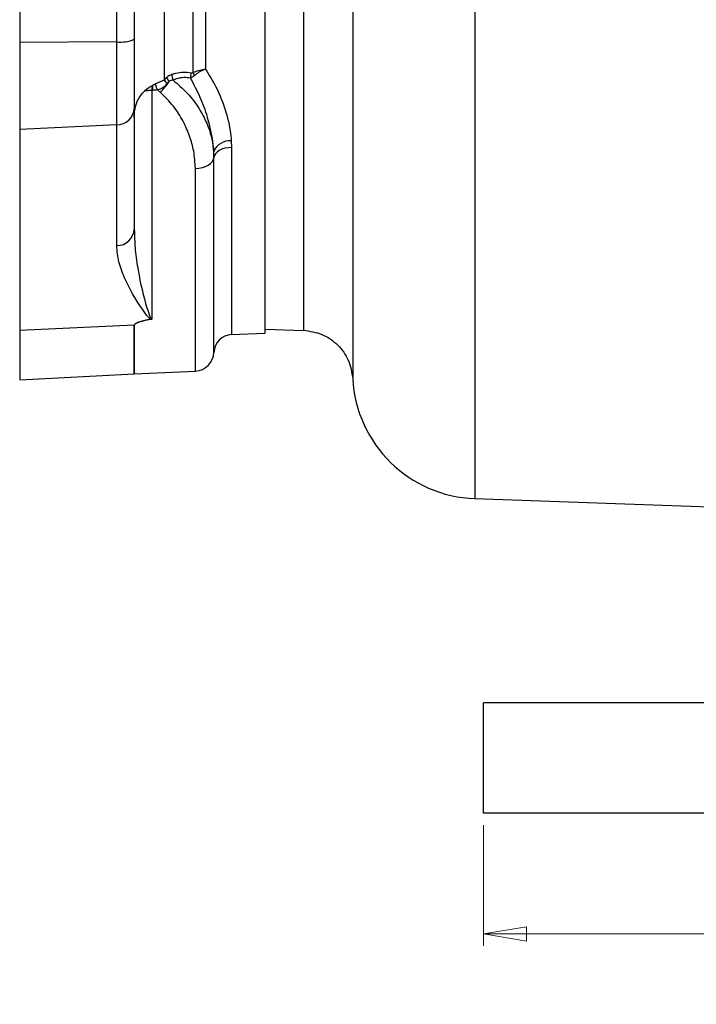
# Model space of a CAD drawing. Header units: inches. Extents: x 0.6 to 16.3, y 0.2 to 11.5.
# Tile 12 of 21: x 8.4 to 10.6, y 4.3 to 7.5. Entities that reach past the tile are written whole.
import ezdxf

# ---------------------------------------------------------------- set-up
doc = ezdxf.new("R2010")
doc.units = ezdxf.units.IN
doc.header["$MEASUREMENT"] = 0
doc.styles.add('SLDTEXTSTYLE0', font='TXT', dxfattribs={"width": 0.75})
doc.dimstyles.new('SLDDIMSTYLE1', dxfattribs={"dimtxt": 0.137795, "dimasz": 0.14, "dimexe": 0, "dimexo": 0.0625, "dimgap": 0.034449, "dimtad": 0, "dimdec": 1, "dimlfac": 1.5, "dimrnd": 1e-09, "dimzin": 4, "dimdsep": 46, "dimtxsty": 'SLDTEXTSTYLE0', "dimblk1": 'CLOSED', "dimblk2": 'CLOSED', "dimsah": 1, "dimcen": 0.09, "dimadec": 0, "dimazin": 1, "dimtfac": 1, "dimtdec": 1, "dimtofl": 0, "dimtmove": 0, "dimatfit": 3, "dimldrblk": 'CLOSED', "dimfxl": 0, "dimfrac": 2, "dimtolj": 1, "dimtzin": 12, "dimarcsym": 0})

# ---------------------------------------------------------------- blocks, each defined once
blk = doc.blocks.new('_Closed')
at = {"color": 0, "linetype": 'ByBlock', "lineweight": -2}
for p, q in [((-1, 0.166667), (0, 0)), ((-1, 0.166667), (-1, -0.166667)), ((0, 0), (-1, -0.166667)), ((0, 0), (-1, 0))]:
    blk.add_line(p, q, dxfattribs=at)
blk = doc.blocks.new('_D_4')
at = {"color": 7, "linetype": 'Continuous', "lineweight": 0}
for p, q in [((9.9539, 4.8974), (9.9539, 4.5037)), ((14.6205, 4.8974), (14.6205, 4.5037)), ((13.5636, 4.7415), (13.5217, 4.7415)), ((13.5217, 4.7415), (13.5217, 4.5228)), ((13.8691, 4.7415), (13.9111, 4.7415)), ((13.9111, 4.7415), (13.9111, 4.5228)), ((9.9539, 4.5431), (13.4008, 4.5431)), ((14.6205, 4.5431), (14.0319, 4.5431)), ((13.5217, 4.5228), (13.5636, 4.5228)), ((13.9111, 4.5228), (13.8691, 4.5228))]:
    blk.add_line(p, q, dxfattribs=at)
at = {"color": 7, "linetype": 'Continuous', "lineweight": 18, "xscale": 0.14, "yscale": 0.14, "rotation": 180.0000000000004}
blk.add_blockref('_Closed', (9.9539, 4.5431, 0.0217), dxfattribs=at)
at = {"color": 7, "linetype": 'Continuous', "lineweight": 18, "xscale": 0.14, "yscale": 0.14}
blk.add_blockref('_Closed', (14.6205, 4.5431, 0.0217), dxfattribs=at)
at = {"color": 7, "linetype": 'Continuous', "lineweight": 18, "char_height": 0.1378, "attachment_point": 1, "style": 'SLDTEXTSTYLE0'}
for s, insert in [('178', (13.5636, 4.7004)), ('7.0', (13.5891, 4.4942))]:
    blk.add_mtext(s, dxfattribs=dict(at, insert=insert))

msp = doc.modelspace()

# ---------------------------------------------------------------- linework, layer by layer
at = {"color": 7, "linetype": 'Continuous', "lineweight": 25}
for p, q in [((9.2419, 6.5018), (9.2419, 9.3507)), ((9.0078, 7.3518), (9.0078, 8.13)), ((8.9128, 8.1224), (8.9128, 7.3269)), ((9.0477, 8.1168), (9.0477, 7.3631)), ((9.2419, 6.5151), (9.2419, 7.9332)), ((8.4419, 7.7796), (8.4419, 7.4494)), ((8.7584, 7.4517), (8.7584, 7.7819)), ((8.8152, 7.7903), (8.8152, 7.4601)), ((8.7584, 7.4517), (8.4419, 7.4494)), ((8.4419, 7.4494), (8.4419, 7.1658)), ((8.7584, 7.1807), (8.7584, 7.4517)), ((8.8152, 7.4601), (8.8152, 7.2346)), ((8.9125, 7.3265), (8.9128, 7.3269)), ((8.9128, 7.3269), (8.9213, 7.3362)), ((8.9286, 7.3222), (8.9225, 7.3166)), ((8.8726, 7.2933), (8.8726, 6.5474)), ((8.876, 7.2933), (8.8726, 7.2933)), ((8.8878, 7.3161), (8.8832, 7.314)), ((8.9005, 7.2869), (8.8908, 7.2954)), ((8.9225, 7.3166), (8.9223, 7.3163)), ((8.8152, 7.2346), (8.8152, 6.8411)), ((8.7584, 7.1807), (8.4419, 7.1658)), ((8.4419, 7.1658), (8.4419, 6.5101)), ((8.7584, 6.7872), (8.7584, 7.1807)), ((9.1318, 7.1286), (9.1325, 7.1075)), ((9.0752, 7.0742), (9.0746, 7.0936)), ((8.8152, 6.8411), (8.8157, 6.8313)), ((8.8149, 6.5277), (8.4419, 6.5101)), ((8.4419, 6.5101), (8.4419, 6.3499)), ((9.1325, 6.4971), (9.2419, 6.5018)), ((9.2419, 6.5151), (9.3672, 6.5107)), ((8.4419, 6.3499), (8.8149, 6.3694)), ((8.8155, 6.3695), (9.0146, 6.3782)), ((9.5278, 6.3537), (9.5278, 6.3537)), ((9.9261, 5.9623), (10.936, 5.9271)), ((9.9539, 4.9368), (9.9539, 5.2968)), ((11.2872, 5.2968), (9.9539, 5.2968)), ((11.2872, 4.9368), (9.9539, 4.9368))]:
    msp.add_line(p, q, dxfattribs=at)
at = {"color": 8, "linetype": 'Continuous', "lineweight": 25}
for p, q in [((9.9261, 7.9332), (9.9261, 5.9623)), ((9.1325, 7.1075), (9.1325, 6.4971)), ((9.0752, 6.4392), (9.0752, 7.0742)), ((9.0146, 6.3782), (9.0146, 7.0391)), ((8.8149, 6.3694), (8.8149, 6.5277)), ((8.8155, 6.5277), (8.8155, 6.3695))]:
    msp.add_line(p, q, dxfattribs=at)
at = {"color": 7, "linetype": 'Continuous', "lineweight": 25, "flags": 128}
for points in [[(9.1325, 7.1075), (9.1214, 7.1066), (9.1109, 7.1045), (9.1011, 7.1014), (9.0925, 7.0973), (9.0854, 7.0923), (9.0801, 7.0867), (9.0766, 7.0806), (9.0752, 7.0742)], [(9.0146, 7.0391), (9.0263, 7.04), (9.0375, 7.0422), (9.0478, 7.0455), (9.0569, 7.0498), (9.0643, 7.0551), (9.07, 7.061), (9.0737, 7.0675), (9.0752, 7.0742)]]:
    msp.add_lwpolyline(points, dxfattribs=at)
at = {"color": 7, "linetype": 'Continuous', "lineweight": 25}
for centre, radius, start, end in [((8.7718, 7.5584), 0.1075, 262.8359, 293.8509), ((9.0277, 7.0302), 0.3179, 111.2461, 117.0659), ((8.7631, 7.425), 0.1948, 314.8591, 328.1648), ((8.9692, 7.3714), 0.0723, 218.3445, 229.589), ((8.9691, 7.37), 0.0708, 217.3991, 228.9008), ((8.9715, 7.3537), 0.0532, 199.2731, 216.2795), ((8.9858, 7.3451), 0.0476, 178.8884, 202.3921), ((9.0413, 7.337), 0.0428, 161.3082, 184.8484), ((9.0533, 7.3596), 0.0462, 189.7269, 203.4223), ((8.9696, 7.1388), 0.1947, 118.2256, 128.4335), ((9.0013, 7.0835), 0.2584, 117.2242, 118.622), ((8.7585, 7.2376), 0.0568, 269.8975, 356.9919), ((9.1263, 7.0733), 0.0556, 84.2948, 158.5639), ((8.7585, 6.8441), 0.0568, 269.8975, 356.9919), ((8.8181, 6.4611), 0.0667, 92.2473, 92.6968), ((8.8485, 6.5788), 0.0379, 304.4466, 306.4502), ((9.1351, 6.4371), 0.06, 92.5, 178.0013), ((9.0119, 6.4414), 0.0633, 272.5, 358.0013), ((8.8181, 6.3095), 0.06, 92.5, 93), ((9.9405, 6.3754), 0.4133, 183.0035, 268)]:
    msp.add_arc(centre, radius, start, end, dxfattribs=at)
at = {"color": 8, "linetype": 'Continuous', "lineweight": 25}
msp.add_arc((9.1879, 7.2949), 0.3153, 177.665, 180.3001, dxfattribs=at)
at = {"color": 7, "linetype": 'Continuous', "lineweight": 25}
msp.add_ellipse((25.7164, 7.3238), major_axis=(16.9014, 0.7962), ratio=0.012679, start_param=3.060326, end_param=3.140995, dxfattribs=at)
at = {"color": 8, "linetype": 'Continuous', "lineweight": 25}
for points, knots in [([(9.5276, 9.5087), (9.5276, 9.5082), (9.5276, 9.5069), (9.5276, 9.4971), (9.5276, 9.4812), (9.5277, 9.4585), (9.5277, 9.4296), (9.5277, 9.3922), (9.5278, 9.3483), (9.5278, 9.2994), (9.5278, 9.2587), (9.5278, 9.2277), (9.5278, 9.2055), (9.5278, 9.1813), (9.5278, 9.1576), (9.5278, 9.1338), (9.5277, 9.1096), (9.5277, 9.0816), (9.5277, 9.0448), (9.5277, 9.0043), (9.5277, 8.9662), (9.5276, 8.9336), (9.5276, 8.8936), (9.5276, 8.8407), (9.5276, 8.7834), (9.5276, 8.7308), (9.5276, 8.683), (9.5276, 8.6346), (9.5276, 8.5859), (9.5276, 8.5305), (9.5276, 8.465), (9.5276, 8.3856), (9.5277, 8.2916), (9.5277, 8.2082), (9.5277, 8.1444), (9.5277, 8.1122), (9.5277, 8.0812), (9.5278, 8.0475), (9.5278, 8.0075), (9.5278, 7.9701), (9.5278, 7.9271), (9.5278, 7.8772), (9.5278, 7.8204), (9.5278, 7.7769), (9.5278, 7.7466), (9.5278, 7.7284), (9.5278, 7.7095), (9.5278, 7.69), (9.5278, 7.6698), (9.5278, 7.6489), (9.5278, 7.6291), (9.5278, 7.606), (9.5277, 7.5752), (9.5277, 7.5308), (9.5277, 7.4828), (9.5277, 7.4369), (9.5277, 7.3987), (9.5277, 7.3642), (9.5277, 7.3057), (9.5276, 7.2247), (9.5276, 7.1253), (9.5276, 7.0538), (9.5276, 7.0059), (9.5277, 6.9771), (9.5277, 6.9471), (9.5277, 6.916), (9.5277, 6.884), (9.5277, 6.8512), (9.5277, 6.8158), (9.5277, 6.7814), (9.5277, 6.7512), (9.5278, 6.7295), (9.5278, 6.7086), (9.5278, 6.6866), (9.5278, 6.6622), (9.5278, 6.6402), (9.5278, 6.619), (9.5278, 6.5961), (9.5278, 6.5694), (9.5278, 6.539), (9.5278, 6.506), (9.5278, 6.4704), (9.5278, 6.4375), (9.5278, 6.4107), (9.5278, 6.3914), (9.5278, 6.3763), (9.5278, 6.3643), (9.5278, 6.3561), (9.5278, 6.3534), (9.5278, 6.3537), (9.5278, 6.3537)], [0, 0, 0, 0, 0.019728, 0.040544, 0.061984, 0.081799, 0.103605, 0.12442, 0.147766, 0.168626, 0.186994, 0.194228, 0.20186, 0.209889, 0.218315, 0.224756, 0.232115, 0.240394, 0.249591, 0.263838, 0.274027, 0.280159, 0.289435, 0.304848, 0.319798, 0.330951, 0.342019, 0.353002, 0.363901, 0.374716, 0.389566, 0.406467, 0.425423, 0.448629, 0.457939, 0.464494, 0.468293, 0.476846, 0.484973, 0.492525, 0.499501, 0.511034, 0.522694, 0.533923, 0.537469, 0.541163, 0.545005, 0.548995, 0.553133, 0.557419, 0.561853, 0.565341, 0.571704, 0.580941, 0.59305, 0.60195, 0.610122, 0.617568, 0.624287, 0.648308, 0.671537, 0.692948, 0.699751, 0.706977, 0.714626, 0.722699, 0.731197, 0.740119, 0.749466, 0.760829, 0.769836, 0.776485, 0.780774, 0.789441, 0.797553, 0.80511, 0.81211, 0.820186, 0.830493, 0.843029, 0.857794, 0.874786, 0.896153, 0.914713, 0.930467, 0.945056, 0.961748, 0.979992, 0.999788, 1, 1, 1, 1]), ([(9.3672, 9.3555), (9.3672, 9.3556), (9.3672, 9.3598), (9.3672, 9.3457), (9.3672, 9.3117), (9.3672, 9.2511), (9.3672, 9.1687), (9.3672, 9.065), (9.3672, 8.9419), (9.3672, 8.8016), (9.3672, 8.6465), (9.3672, 8.4791), (9.3672, 8.3024), (9.3672, 8.1194), (9.3672, 7.9332), (9.3672, 7.747), (9.3672, 7.564), (9.3672, 7.3873), (9.3672, 7.2199), (9.3672, 7.0648), (9.3672, 6.9245), (9.3672, 6.8015), (9.3672, 6.6977), (9.3672, 6.6154), (9.3672, 6.5548), (9.3672, 6.5207), (9.3672, 6.5067), (9.3672, 6.5109), (9.3672, 6.5109)], [0, 0, 0, 0, 0.0006704, 0.0422782, 0.0838861, 0.1254939, 0.1671018, 0.2087097, 0.2503175, 0.2919254, 0.3335332, 0.3751411, 0.416749, 0.4583568, 0.4999647, 0.5415725, 0.5831804, 0.6247882, 0.6663961, 0.708004, 0.7496118, 0.7912197, 0.8328275, 0.8744354, 0.9160433, 0.9576511, 0.999259, 1, 1, 1, 1]), ([(8.8726, 7.2933), (8.8677, 7.2931), (8.8595, 7.2928), (8.8523, 7.2912), (8.8493, 7.2906)], [0, 0, 0, 0, 0.588418, 1, 1, 1, 1]), ([(8.876, 7.2933), (8.8761, 7.297), (8.8761, 7.3045), (8.8764, 7.3116), (8.8768, 7.3125), (8.8769, 7.3129)], [0, 0, 0, 0, 0.337437, 0.674874, 1, 1, 1, 1]), ([(8.8908, 7.2954), (8.8898, 7.2985), (8.8878, 7.3047), (8.8854, 7.3109), (8.8838, 7.314), (8.8835, 7.3136), (8.8834, 7.3135)], [0, 0, 0, 0, 0.287353, 0.574706, 0.862059, 1, 1, 1, 1]), ([(8.8157, 6.8313), (8.8165, 6.8116), (8.818, 6.7687), (8.8314, 6.6835), (8.8471, 6.6118), (8.864, 6.5632), (8.8679, 6.5512), (8.8705, 6.5488), (8.871, 6.5484)], [0, 0, 0, 0, 0.184925, 0.401531, 0.852949, 0.966048, 0.993569, 1, 1, 1, 1])]:
    msp.add_open_spline(points, degree=3, knots=knots, dxfattribs=at)
at = {"color": 7, "linetype": 'Continuous', "lineweight": 25}
for points, knots in [([(8.9382, 7.346), (8.9423, 7.3473), (8.9551, 7.3512), (8.9765, 7.3545), (8.9926, 7.352), (9.0007, 7.3508)], [0, 0, 0, 0, 0.1923, 0.590379, 1, 1, 1, 1]), ([(9.0078, 7.3518), (9.0132, 7.3541), (9.0239, 7.3588), (9.0386, 7.3619), (9.0465, 7.363), (9.0475, 7.3631), (9.0477, 7.3631)], [0, 0, 0, 0, 0.464533, 0.925677, 0.992986, 1, 1, 1, 1]), ([(9.0477, 7.3631), (9.0476, 7.3631), (9.0465, 7.3626), (9.0393, 7.3595), (9.0257, 7.3526), (9.0159, 7.345), (9.011, 7.3412)], [0, 0, 0, 0, 0.0071383, 0.0743381, 0.5355075, 1, 1, 1, 1]), ([(9.0477, 7.3631), (9.0595, 7.3438), (9.0834, 7.3048), (9.1114, 7.2371), (9.1272, 7.1777), (9.1308, 7.1398), (9.1318, 7.1286)], [0, 0, 0, 0, 0.257207, 0.518641, 0.858349, 1, 1, 1, 1]), ([(8.9213, 7.3362), (8.9227, 7.3373), (8.9281, 7.3418), (8.9339, 7.3442), (8.9382, 7.346)], [0, 0, 0, 0, 0.251443, 1, 1, 1, 1]), ([(8.9418, 7.3269), (8.9384, 7.3263), (8.9339, 7.3256), (8.9296, 7.3229), (8.9286, 7.3222)], [0, 0, 0, 0, 0.7580233, 1, 1, 1, 1]), ([(8.9986, 7.3334), (8.9914, 7.3344), (8.9767, 7.3365), (8.9573, 7.3326), (8.9455, 7.3283), (8.9418, 7.3269)], [0, 0, 0, 0, 0.395857, 0.80612, 1, 1, 1, 1]), ([(8.9418, 7.3269), (8.9578, 7.3132), (8.9904, 7.2853), (9.0265, 7.2368), (9.0533, 7.186), (9.0693, 7.138), (9.0729, 7.1071), (9.0746, 7.0936)], [0, 0, 0, 0, 0.210642, 0.428195, 0.630802, 0.838241, 1, 1, 1, 1]), ([(9.011, 7.3412), (9.0105, 7.3409), (9.0083, 7.3389), (9.0039, 7.3359), (9.0005, 7.3343), (8.9986, 7.3334)], [0, 0, 0, 0, 0.1033186, 0.5209343, 1, 1, 1, 1]), ([(9.0746, 7.0936), (9.0737, 7.1046), (9.0707, 7.1419), (9.057, 7.2015), (9.0322, 7.2712), (9.0099, 7.3126), (8.9986, 7.3334)], [0, 0, 0, 0, 0.1364839, 0.4648591, 0.7303467, 1, 1, 1, 1]), ([(9.0007, 7.3508), (9.0019, 7.3506), (9.0039, 7.3502), (9.0064, 7.3509), (9.0076, 7.3516), (9.0078, 7.3518)], [0, 0, 0, 0, 0.513881, 0.908082, 1, 1, 1, 1]), ([(8.8152, 7.204), (8.8152, 7.2041), (8.8152, 7.2237), (8.8208, 7.2587), (8.8404, 7.2817), (8.8485, 7.2913)], [0, 0, 0, 0, 0.0038473, 0.5850128, 1, 1, 1, 1]), ([(8.8908, 7.2954), (8.8905, 7.2954), (8.8858, 7.2941), (8.8808, 7.2937), (8.876, 7.2933)], [0, 0, 0, 0, 0.047435, 1, 1, 1, 1]), ([(8.9223, 7.3163), (8.9212, 7.3147), (8.9167, 7.3088), (8.9076, 7.3001), (8.897, 7.2961), (8.8916, 7.2955), (8.8908, 7.2954)], [0, 0, 0, 0, 0.156439, 0.5838, 0.938959, 1, 1, 1, 1]), ([(9.0146, 7.0391), (9.0136, 7.0578), (9.0116, 7.0928), (8.997, 7.1446), (8.9753, 7.194), (8.9446, 7.2434), (8.9154, 7.2723), (8.9005, 7.2869)], [0, 0, 0, 0, 0.2144254, 0.4000423, 0.5893135, 0.7914204, 1, 1, 1, 1]), ([(8.8699, 6.5476), (8.8689, 6.548), (8.8643, 6.5499), (8.8553, 6.561), (8.8233, 6.6043), (8.7901, 6.6645), (8.763, 6.734), (8.7599, 6.7695), (8.7584, 6.7872)], [0, 0, 0, 0, 0.007331, 0.034622, 0.142667, 0.574493, 0.78737, 1, 1, 1, 1]), ([(8.8726, 6.5474), (8.8709, 6.547), (8.8624, 6.5454), (8.8493, 6.5425), (8.8337, 6.5384), (8.8233, 6.5348), (8.8176, 6.5313), (8.8157, 6.5293), (8.8155, 6.5281), (8.8155, 6.5277)], [0, 0, 0, 0, 0.0753769, 0.3746608, 0.582006, 0.802493, 0.8909727, 0.9642023, 1, 1, 1, 1]), ([(8.8726, 6.5474), (8.8725, 6.5474), (8.8716, 6.5475), (8.8707, 6.5475), (8.8699, 6.5476)], [0, 0, 0, 0, 0.129425, 1, 1, 1, 1]), ([(8.871, 6.5484), (8.8715, 6.5481), (8.872, 6.5478), (8.8725, 6.5474), (8.8726, 6.5474)], [0, 0, 0, 0, 0.87065, 1, 1, 1, 1]), ([(9.3672, 6.5112), (9.3877, 6.5082), (9.4286, 6.5022), (9.4806, 6.4662), (9.5176, 6.4149), (9.5244, 6.3741), (9.5278, 6.3537)], [0, 0, 0, 0, 0.250179, 0.500053, 0.749897, 1, 1, 1, 1])]:
    msp.add_open_spline(points, degree=3, knots=knots, dxfattribs=at)

# ---------------------------------------------------------------- dimensions: what is measured, and where the dimension line sits
at = {"color": 7, "linetype": 'Continuous', "lineweight": 18}
dim = msp.add_linear_dim(base=(14.6205, 4.5431), p1=(9.9539, 4.9368), p2=(14.6205, 4.9368), dimstyle='SLDDIMSTYLE1', dxfattribs=at)
dim.commit()
dim.dimension.update_dxf_attribs({"geometry": '_D_4', "text_midpoint": (13.7164, 4.5431), "dimtype": 160})

doc.saveas('drawing.dxf')
